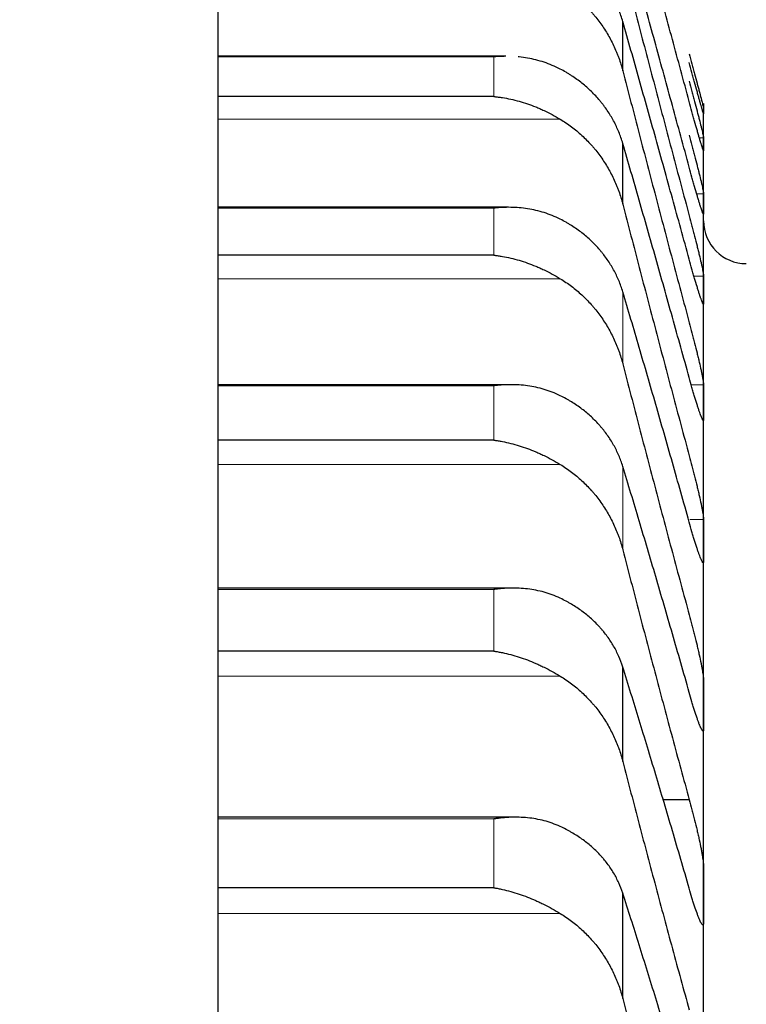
# Model space of a CAD drawing. Header units: inches. Extents: x 0 to 20790, y -12 to 14700.
# Tile 170 of 256: x 6334 to 6361, y 10881 to 10918. Entities that reach past the tile are written whole.
import ezdxf

# ---------------------------------------------------------------- set-up
doc = ezdxf.new("R2010")
doc.units = ezdxf.units.IN
doc.layers.add('1', color=7, linetype='Continuous', true_color=0xffffff)
doc.layers.add('254', color=7, linetype='Continuous', true_color=0xffffff)
doc.styles.add('latin_extended', font='simplex.shx')
doc.dimstyles.get("Standard").update_dxf_attribs({"dimtxt": 0.18, "dimasz": 0.18, "dimexe": 0.18, "dimexo": 0.0625, "dimgap": 0.09, "dimtad": 0, "dimtih": 1, "dimtoh": 1, "dimdec": 4, "dimzin": 0, "dimdsep": 46, "dimtxsty": 'Standard', "dimcen": 0.09, "dimadec": 0, "dimazin": 0, "dimtfac": 1, "dimtdec": 4, "dimtofl": 0, "dimtmove": 0, "dimatfit": 3, "dimfxl": 1, "dimtolj": 1, "dimtzin": 0, "dimarcsym": 0})

# ---------------------------------------------------------------- blocks, each defined once
blk = doc.blocks.new('_U4')
at = {"layer": '254', "color": 3, "linetype": 'Continuous', "lineweight": 13, "transparency": 16777216}
for p, q in [((7390.634, 11881.882), (7390.634, 8755.942)), ((703.134, 10033.942), (703.134, 8755.942)), ((825.634, 8790.942), (7268.134, 8790.942))]:
    blk.add_line(p, q, dxfattribs=at)
at = {"layer": '254', "color": 3, "transparency": 16777216}
for points in [[(825.634, 8811.358), (825.634, 8770.525), (703.134, 8790.942)], [(7268.134, 8770.525), (7268.134, 8811.358), (7390.634, 8790.942)]]:
    blk.add_solid(points, dxfattribs=at)
at = {"layer": 'Defpoints', "color": 0, "transparency": 16777216}
for p in [(7390.634, 11916.882), (703.134, 10068.942), (7390.634, 8790.942)]:
    blk.add_point(p, dxfattribs=at)
at = {"layer": '254', "color": 2, "lineweight": 13, "transparency": 16777216, "insert": (3831.051, 8974.692), "char_height": 122.5, "attachment_point": 1, "style": 'latin_extended'}
blk.add_mtext('\\A1;6687', dxfattribs=at)

msp = doc.modelspace()

# ---------------------------------------------------------------- linework, layer by layer
at = {"layer": '1', "color": 2, "linetype": 'Continuous', "lineweight": 25}
for p, q in [((6340.949, 10866.938), (6340.949, 10967.128)), ((6356.108, 10916.165), (6356.108, 10918.012)), ((6351.723, 10916.709), (6340.949, 10916.709)), ((6351.278, 10915.202), (6340.949, 10915.202)), ((6359.134, 10914.942), (6359.134, 10914.662)), ((6359.134, 10913.419), (6359.134, 10914.662)), ((6356.108, 10911.17), (6356.108, 10913.446)), ((6359.134, 10911.185), (6359.134, 10913.419)), ((6351.811, 10911.052), (6340.949, 10911.052)), ((6359.134, 10907.961), (6359.134, 10911.185)), ((6351.278, 10909.258), (6340.949, 10909.258)), ((6359.134, 10903.755), (6359.134, 10907.961)), ((6351.9, 10904.408), (6340.949, 10904.408)), ((6359.134, 10898.572), (6359.134, 10903.755)), ((6351.278, 10902.329), (6340.949, 10902.329)), ((6359.134, 10892.421), (6359.134, 10898.572)), ((6351.988, 10896.788), (6340.949, 10896.788)), ((6351.278, 10894.426), (6340.949, 10894.426)), ((6356.108, 10890.293), (6356.108, 10893.831)), ((6359.134, 10885.311), (6359.134, 10892.421)), ((6358.596, 10888.858), (6357.6, 10888.858)), ((6352.077, 10888.204), (6340.949, 10888.204)), ((6351.278, 10885.56), (6340.949, 10885.56)), ((6356.108, 10881.408), (6356.108, 10885.356)), ((6359.134, 10877.254), (6359.134, 10885.311))]:
    msp.add_line(p, q, dxfattribs=at)
at = {"layer": '1', "color": 110, "linetype": 'Continuous', "lineweight": 13}
for p, q in [((6351.278, 10916.688), (6340.949, 10916.688)), ((6351.278, 10915.202), (6351.278, 10916.688)), ((6353.765, 10914.353), (6340.949, 10914.353)), ((6359.131, 10913.66), (6358.974, 10913.66)), ((6359.131, 10911.562), (6358.875, 10911.562)), ((6351.278, 10911.022), (6340.949, 10911.022)), ((6351.278, 10909.258), (6351.278, 10911.022)), ((6359.131, 10908.475), (6358.774, 10908.475)), ((6353.765, 10908.379), (6340.949, 10908.379)), ((6356.108, 10905.186), (6356.108, 10907.887)), ((6359.131, 10907.448), (6359.109, 10907.448)), ((6351.278, 10904.368), (6340.949, 10904.368)), ((6351.278, 10902.329), (6351.278, 10904.368)), ((6359.131, 10904.404), (6358.671, 10904.404)), ((6359.131, 10903.106), (6359.104, 10903.106)), ((6353.765, 10901.42), (6340.949, 10901.42)), ((6356.108, 10898.224), (6356.108, 10901.345)), ((6359.131, 10899.356), (6358.62, 10899.356)), ((6359.131, 10897.788), (6359.087, 10897.788)), ((6351.278, 10896.735), (6340.949, 10896.735)), ((6351.278, 10894.426), (6351.278, 10896.735)), ((6353.765, 10893.489), (6340.949, 10893.489)), ((6351.278, 10888.138), (6340.949, 10888.138)), ((6351.278, 10885.56), (6351.278, 10888.138)), ((6353.765, 10884.598), (6340.949, 10884.598))]:
    msp.add_line(p, q, dxfattribs=at)
at = {"layer": '1', "color": 2, "linetype": 'Continuous', "lineweight": 25}
msp.add_arc((6360.734, 10910.542), 1.6, 180, 270, dxfattribs=at)
for points in [[(6358.596, 10915.016), (6358.385, 10915.796), (6357.965, 10917.346), (6357.341, 10919.642), (6356.721, 10921.909), (6356.312, 10923.4), (6356.108, 10924.141)], [(6358.596, 10912.558), (6358.385, 10913.332), (6357.965, 10914.87), (6357.341, 10917.142), (6356.721, 10919.38), (6356.312, 10920.85), (6356.108, 10921.579)], [(6356.108, 10920.164), (6356.312, 10919.38), (6356.721, 10917.812), (6357.341, 10915.456), (6357.965, 10913.097), (6358.385, 10911.522), (6358.596, 10910.734)], [(6358.596, 10909.109), (6358.385, 10909.876), (6357.965, 10911.399), (6357.341, 10913.644), (6356.721, 10915.85), (6356.312, 10917.296), (6356.108, 10918.012)], [(6356.108, 10916.165), (6356.312, 10915.378), (6356.721, 10913.803), (6357.341, 10911.443), (6357.965, 10909.085), (6358.385, 10907.514), (6358.596, 10906.729)], [(6359.131, 10914.765), (6359.133, 10914.731), (6359.134, 10914.696), (6359.134, 10914.662)], [(6359.134, 10914.662), (6359.134, 10914.627), (6359.133, 10914.593), (6359.131, 10914.559)], [(6359.131, 10913.66), (6359.133, 10913.58), (6359.134, 10913.499), (6359.134, 10913.419)], [(6358.596, 10904.674), (6358.385, 10905.434), (6357.965, 10906.939), (6357.341, 10909.153), (6356.721, 10911.324), (6356.312, 10912.743), (6356.108, 10913.446)], [(6359.134, 10913.419), (6359.134, 10913.339), (6359.133, 10913.259), (6359.131, 10913.179)], [(6359.131, 10911.562), (6359.133, 10911.436), (6359.134, 10911.31), (6359.134, 10911.185)], [(6356.108, 10911.17), (6356.312, 10910.38), (6356.721, 10908.802), (6357.341, 10906.442), (6357.965, 10904.088), (6358.385, 10902.524), (6358.596, 10901.742)], [(6359.134, 10911.185), (6359.134, 10911.059), (6359.133, 10910.933), (6359.131, 10910.807)], [(6359.131, 10908.475), (6359.133, 10908.304), (6359.134, 10908.133), (6359.134, 10907.961)], [(6358.596, 10899.262), (6358.385, 10900.012), (6357.965, 10901.497), (6357.341, 10903.677), (6356.721, 10905.81), (6356.312, 10907.2), (6356.108, 10907.887)], [(6359.134, 10907.961), (6359.134, 10907.79), (6359.133, 10907.619), (6359.131, 10907.448)], [(6356.108, 10905.186), (6356.312, 10904.395), (6356.721, 10902.816), (6357.341, 10900.46), (6357.965, 10898.114), (6358.385, 10896.558), (6358.596, 10895.782)], [(6359.131, 10904.404), (6359.133, 10904.188), (6359.134, 10903.971), (6359.134, 10903.755)], [(6359.134, 10903.755), (6359.134, 10903.538), (6359.133, 10903.322), (6359.131, 10903.106)], [(6358.596, 10892.88), (6358.385, 10893.62), (6357.965, 10895.083), (6357.341, 10897.225), (6356.721, 10899.315), (6356.312, 10900.674), (6356.108, 10901.345)], [(6359.131, 10899.356), (6359.133, 10899.094), (6359.134, 10898.833), (6359.134, 10898.572)], [(6359.134, 10898.572), (6359.134, 10898.311), (6359.133, 10898.049), (6359.131, 10897.788)], [(6356.108, 10898.224), (6356.312, 10897.432), (6356.721, 10895.856), (6357.341, 10893.506), (6357.965, 10891.173), (6358.385, 10889.628), (6358.596, 10888.858)], [(6358.596, 10885.54), (6358.385, 10886.268), (6357.965, 10887.706), (6357.341, 10889.806), (6356.721, 10891.851), (6356.312, 10893.177), (6356.108, 10893.831)], [(6359.131, 10893.338), (6359.133, 10893.032), (6359.134, 10892.726), (6359.134, 10892.421)], [(6359.134, 10892.421), (6359.134, 10892.115), (6359.133, 10891.809), (6359.131, 10891.503)], [(6356.108, 10890.293), (6356.312, 10889.503), (6356.721, 10887.931), (6357.341, 10885.592), (6357.965, 10883.275), (6358.385, 10881.744), (6358.596, 10880.982)], [(6359.131, 10886.36), (6359.133, 10886.01), (6359.134, 10885.661), (6359.134, 10885.311)], [(6358.596, 10877.251), (6358.385, 10877.967), (6357.965, 10879.378), (6357.341, 10881.434), (6356.721, 10883.43), (6356.312, 10884.72), (6356.108, 10885.356)], [(6359.134, 10885.311), (6359.134, 10884.961), (6359.133, 10884.612), (6359.131, 10884.262)], [(6356.108, 10881.408), (6356.312, 10880.621), (6356.721, 10879.055), (6357.341, 10876.731), (6357.965, 10874.433), (6358.385, 10872.918), (6358.596, 10872.165)]]:
    msp.add_open_spline(points, degree=3, dxfattribs=at)
for points, knots in [([(6356.108, 10918.012), (6356.065, 10918.162), (6356.015, 10918.308), (6355.9, 10918.594), (6355.771, 10918.873), (6355.614, 10919.14), (6355.484, 10919.335), (6355.439, 10919.4), (6355.369, 10919.495), (6355.345, 10919.526), (6355.297, 10919.588), (6355.272, 10919.619), (6355.147, 10919.771), (6354.936, 10920.004), (6354.701, 10920.217), (6354.454, 10920.419), (6354.324, 10920.514), (6354.154, 10920.627), (6354.12, 10920.65), (6354.051, 10920.693), (6353.946, 10920.758), (6353.838, 10920.818), (6353.765, 10920.857)], [0, 0, 0, 0, 0.125, 0.125, 0.25, 0.375, 0.375, 0.4375, 0.4375, 0.46875, 0.46875, 0.5, 0.5, 0.625, 0.75, 0.75, 0.875, 0.875, 0.90625, 0.90625, 0.9375, 1, 1, 1, 1]), ([(6353.765, 10919.334), (6353.911, 10919.246), (6354.051, 10919.152), (6354.32, 10918.951), (6354.578, 10918.737), (6354.814, 10918.499), (6354.955, 10918.342), (6354.982, 10918.31), (6355.037, 10918.246), (6355.065, 10918.213), (6355.145, 10918.115), (6355.196, 10918.048), (6355.346, 10917.844), (6355.439, 10917.705), (6355.61, 10917.417), (6355.689, 10917.27), (6355.797, 10917.042), (6355.832, 10916.965), (6355.881, 10916.849), (6355.897, 10916.809), (6355.927, 10916.731), (6355.942, 10916.691), (6356.015, 10916.492), (6356.065, 10916.33), (6356.108, 10916.165)], [0, 0, 0, 0, 0.125, 0.125, 0.25, 0.375, 0.375, 0.40625, 0.40625, 0.4375, 0.4375, 0.5, 0.5, 0.625, 0.625, 0.75, 0.75, 0.8125, 0.8125, 0.84375, 0.84375, 0.875, 0.875, 1, 1, 1, 1]), ([(6351.723, 10916.709), (6351.681, 10916.709), (6351.638, 10916.708), (6351.543, 10916.706), (6351.463, 10916.702), (6351.371, 10916.696), (6351.324, 10916.692), (6351.304, 10916.691), (6351.291, 10916.69), (6351.285, 10916.689), (6351.278, 10916.688)], [0, 0, 0, 0, 0.287876, 0.287876, 0.643938, 0.821969, 0.910985, 0.955492, 0.955492, 1, 1, 1, 1]), ([(6353.765, 10916.23), (6353.666, 10916.282), (6353.566, 10916.329), (6353.364, 10916.413), (6353.263, 10916.451), (6353.059, 10916.519), (6352.957, 10916.548), (6352.75, 10916.6), (6352.646, 10916.622), (6352.436, 10916.659), (6352.331, 10916.673), (6352.215, 10916.685), (6352.205, 10916.686), (6352.194, 10916.687)], [0, 0, 0, 0, 0.195978, 0.195978, 0.391955, 0.391955, 0.587933, 0.587933, 0.78391, 0.78391, 0.979888, 0.979888, 1, 1, 1, 1]), ([(6358.596, 10916.807), (6358.631, 10916.678), (6358.665, 10916.55), (6358.715, 10916.362), (6358.732, 10916.3), (6358.757, 10916.207), (6358.765, 10916.176), (6358.781, 10916.114), (6358.789, 10916.084), (6358.829, 10915.933), (6358.86, 10915.818), (6358.903, 10915.654), (6358.917, 10915.601), (6358.938, 10915.523), (6358.944, 10915.498), (6358.957, 10915.448), (6358.964, 10915.423), (6358.995, 10915.305), (6359.017, 10915.219), (6359.042, 10915.123), (6359.047, 10915.105), (6359.056, 10915.069), (6359.061, 10915.051), (6359.074, 10915.002), (6359.081, 10914.971), (6359.102, 10914.89), (6359.113, 10914.847), (6359.122, 10914.809), (6359.123, 10914.802), (6359.126, 10914.79), (6359.127, 10914.785), (6359.13, 10914.772), (6359.131, 10914.767), (6359.131, 10914.765)], [0, 0, 0, 0, 0.125, 0.125, 0.1875, 0.1875, 0.21875, 0.21875, 0.25, 0.25, 0.375, 0.375, 0.4375, 0.4375, 0.46875, 0.46875, 0.5, 0.5, 0.625, 0.625, 0.65625, 0.65625, 0.6875, 0.6875, 0.75, 0.75, 0.875, 0.875, 0.90625, 0.90625, 0.9375, 0.9375, 1, 1, 1, 1]), ([(6356.108, 10913.446), (6356.065, 10913.592), (6356.015, 10913.736), (6355.9, 10914.016), (6355.771, 10914.29), (6355.614, 10914.551), (6355.484, 10914.742), (6355.439, 10914.805), (6355.369, 10914.898), (6355.345, 10914.929), (6355.297, 10914.989), (6355.272, 10915.02), (6355.147, 10915.168), (6354.936, 10915.396), (6354.701, 10915.604), (6354.454, 10915.801), (6354.324, 10915.895), (6354.154, 10916.005), (6354.12, 10916.027), (6354.051, 10916.07), (6353.946, 10916.133), (6353.838, 10916.192), (6353.765, 10916.23)], [0, 0, 0, 0, 0.125, 0.125, 0.25, 0.375, 0.375, 0.4375, 0.4375, 0.46875, 0.46875, 0.5, 0.5, 0.625, 0.75, 0.75, 0.875, 0.875, 0.90625, 0.90625, 0.9375, 1, 1, 1, 1]), ([(6359.131, 10914.559), (6359.131, 10914.557), (6359.129, 10914.559), (6359.121, 10914.583), (6359.112, 10914.611), (6359.104, 10914.638), (6359.101, 10914.647), (6359.095, 10914.668), (6359.092, 10914.679), (6359.075, 10914.738), (6359.058, 10914.797), (6359.033, 10914.884), (6359.028, 10914.902), (6359.02, 10914.931), (6359.017, 10914.94), (6359.012, 10914.96), (6358.998, 10915.01), (6358.971, 10915.105), (6358.945, 10915.198), (6358.918, 10915.296), (6358.904, 10915.347), (6358.86, 10915.507), (6358.829, 10915.618), (6358.782, 10915.793), (6358.766, 10915.853), (6358.741, 10915.944), (6358.733, 10915.975), (6358.716, 10916.037), (6358.707, 10916.068), (6358.665, 10916.224), (6358.631, 10916.351), (6358.596, 10916.48)], [0, 0, 0, 0, 0.0625, 0.125, 0.1875, 0.1875, 0.21875, 0.21875, 0.25, 0.25, 0.375, 0.375, 0.40625, 0.40625, 0.421875, 0.421875, 0.4375, 0.5, 0.5625, 0.5625, 0.625, 0.625, 0.75, 0.75, 0.8125, 0.8125, 0.84375, 0.84375, 0.875, 0.875, 1, 1, 1, 1]), ([(6358.596, 10915.777), (6358.631, 10915.649), (6358.665, 10915.521), (6358.715, 10915.331), (6358.732, 10915.268), (6358.757, 10915.175), (6358.765, 10915.143), (6358.781, 10915.081), (6358.789, 10915.05), (6358.829, 10914.897), (6358.86, 10914.78), (6358.903, 10914.612), (6358.917, 10914.558), (6358.938, 10914.478), (6358.944, 10914.451), (6358.957, 10914.4), (6358.964, 10914.375), (6358.995, 10914.251), (6359.017, 10914.162), (6359.042, 10914.061), (6359.047, 10914.041), (6359.056, 10914.003), (6359.061, 10913.985), (6359.074, 10913.932), (6359.081, 10913.899), (6359.102, 10913.81), (6359.113, 10913.763), (6359.122, 10913.718), (6359.123, 10913.71), (6359.126, 10913.696), (6359.127, 10913.689), (6359.13, 10913.672), (6359.131, 10913.664), (6359.131, 10913.66)], [0, 0, 0, 0, 0.125, 0.125, 0.1875, 0.1875, 0.21875, 0.21875, 0.25, 0.25, 0.375, 0.375, 0.4375, 0.4375, 0.46875, 0.46875, 0.5, 0.5, 0.625, 0.625, 0.65625, 0.65625, 0.6875, 0.6875, 0.75, 0.75, 0.875, 0.875, 0.90625, 0.90625, 0.9375, 0.9375, 1, 1, 1, 1]), ([(6351.278, 10915.202), (6351.281, 10915.202), (6351.285, 10915.202), (6351.291, 10915.201), (6351.294, 10915.201), (6351.304, 10915.2), (6351.324, 10915.198), (6351.371, 10915.193), (6351.463, 10915.182), (6351.543, 10915.17), (6351.701, 10915.146), (6351.806, 10915.126), (6352.119, 10915.057), (6352.327, 10914.999), (6352.638, 10914.894), (6352.742, 10914.855), (6352.897, 10914.793), (6352.949, 10914.771), (6353.053, 10914.726), (6353.105, 10914.703), (6353.26, 10914.63), (6353.362, 10914.579), (6353.565, 10914.47), (6353.666, 10914.413), (6353.765, 10914.353)], [0, 0, 0, 0, 0.003906, 0.003906, 0.007812, 0.007812, 0.015625, 0.03125, 0.0625, 0.125, 0.125, 0.25, 0.25, 0.5, 0.5, 0.625, 0.625, 0.6875, 0.6875, 0.75, 0.75, 0.875, 0.875, 1, 1, 1, 1]), ([(6359.131, 10913.179), (6359.131, 10913.174), (6359.129, 10913.171), (6359.121, 10913.187), (6359.112, 10913.21), (6359.104, 10913.233), (6359.101, 10913.241), (6359.095, 10913.259), (6359.092, 10913.269), (6359.075, 10913.322), (6359.058, 10913.376), (6359.033, 10913.458), (6359.028, 10913.475), (6359.02, 10913.501), (6359.017, 10913.511), (6359.012, 10913.529), (6358.998, 10913.576), (6358.971, 10913.667), (6358.945, 10913.757), (6358.918, 10913.851), (6358.904, 10913.9), (6358.86, 10914.055), (6358.829, 10914.164), (6358.782, 10914.336), (6358.766, 10914.394), (6358.741, 10914.484), (6358.733, 10914.515), (6358.716, 10914.576), (6358.707, 10914.607), (6358.665, 10914.762), (6358.631, 10914.888), (6358.596, 10915.016)], [0, 0, 0, 0, 0.0625, 0.125, 0.1875, 0.1875, 0.21875, 0.21875, 0.25, 0.25, 0.375, 0.375, 0.40625, 0.40625, 0.421875, 0.421875, 0.4375, 0.5, 0.5625, 0.5625, 0.625, 0.625, 0.75, 0.75, 0.8125, 0.8125, 0.84375, 0.84375, 0.875, 0.875, 1, 1, 1, 1]), ([(6353.765, 10914.353), (6353.911, 10914.265), (6354.051, 10914.17), (6354.32, 10913.968), (6354.578, 10913.753), (6354.814, 10913.513), (6354.955, 10913.356), (6354.982, 10913.324), (6355.037, 10913.259), (6355.065, 10913.226), (6355.145, 10913.127), (6355.196, 10913.06), (6355.346, 10912.856), (6355.439, 10912.715), (6355.61, 10912.427), (6355.689, 10912.278), (6355.797, 10912.05), (6355.832, 10911.973), (6355.881, 10911.856), (6355.897, 10911.816), (6355.927, 10911.737), (6355.942, 10911.697), (6356.015, 10911.497), (6356.065, 10911.335), (6356.108, 10911.17)], [0, 0, 0, 0, 0.125, 0.125, 0.25, 0.375, 0.375, 0.40625, 0.40625, 0.4375, 0.4375, 0.5, 0.5, 0.625, 0.625, 0.75, 0.75, 0.8125, 0.8125, 0.84375, 0.84375, 0.875, 0.875, 1, 1, 1, 1]), ([(6358.596, 10913.752), (6358.631, 10913.624), (6358.665, 10913.496), (6358.715, 10913.306), (6358.732, 10913.242), (6358.757, 10913.148), (6358.765, 10913.116), (6358.781, 10913.053), (6358.789, 10913.022), (6358.829, 10912.867), (6358.86, 10912.748), (6358.903, 10912.577), (6358.917, 10912.521), (6358.938, 10912.438), (6358.944, 10912.411), (6358.957, 10912.358), (6358.964, 10912.332), (6358.995, 10912.205), (6359.017, 10912.112), (6359.042, 10912.006), (6359.047, 10911.985), (6359.056, 10911.945), (6359.061, 10911.925), (6359.074, 10911.869), (6359.081, 10911.834), (6359.102, 10911.738), (6359.113, 10911.686), (6359.122, 10911.635), (6359.123, 10911.626), (6359.126, 10911.609), (6359.127, 10911.601), (6359.13, 10911.58), (6359.131, 10911.569), (6359.131, 10911.562)], [0, 0, 0, 0, 0.125, 0.125, 0.1875, 0.1875, 0.21875, 0.21875, 0.25, 0.25, 0.375, 0.375, 0.4375, 0.4375, 0.46875, 0.46875, 0.5, 0.5, 0.625, 0.625, 0.65625, 0.65625, 0.6875, 0.6875, 0.75, 0.75, 0.875, 0.875, 0.90625, 0.90625, 0.9375, 0.9375, 1, 1, 1, 1]), ([(6359.131, 10910.807), (6359.131, 10910.8), (6359.129, 10910.792), (6359.121, 10910.799), (6359.112, 10910.818), (6359.104, 10910.836), (6359.101, 10910.843), (6359.095, 10910.859), (6359.092, 10910.867), (6359.075, 10910.914), (6359.058, 10910.963), (6359.033, 10911.039), (6359.028, 10911.055), (6359.02, 10911.08), (6359.017, 10911.089), (6359.012, 10911.106), (6358.998, 10911.15), (6358.971, 10911.237), (6358.945, 10911.323), (6358.918, 10911.413), (6358.904, 10911.461), (6358.86, 10911.611), (6358.829, 10911.717), (6358.782, 10911.885), (6358.766, 10911.942), (6358.741, 10912.031), (6358.733, 10912.061), (6358.716, 10912.121), (6358.707, 10912.152), (6358.665, 10912.305), (6358.631, 10912.43), (6358.596, 10912.558)], [0, 0, 0, 0, 0.0625, 0.125, 0.1875, 0.1875, 0.21875, 0.21875, 0.25, 0.25, 0.375, 0.375, 0.40625, 0.40625, 0.421875, 0.421875, 0.4375, 0.5, 0.5625, 0.5625, 0.625, 0.625, 0.75, 0.75, 0.8125, 0.8125, 0.84375, 0.84375, 0.875, 0.875, 1, 1, 1, 1]), ([(6353.765, 10910.606), (6353.666, 10910.657), (6353.566, 10910.702), (6353.364, 10910.784), (6353.263, 10910.82), (6353.059, 10910.884), (6352.957, 10910.912), (6352.75, 10910.96), (6352.646, 10910.98), (6352.436, 10911.013), (6352.331, 10911.026), (6352.121, 10911.044), (6352.016, 10911.049), (6351.806, 10911.053), (6351.701, 10911.051), (6351.543, 10911.044), (6351.463, 10911.039), (6351.371, 10911.031), (6351.324, 10911.027), (6351.304, 10911.025), (6351.291, 10911.023), (6351.285, 10911.023), (6351.278, 10911.022)], [0, 0, 0, 0, 0.125, 0.125, 0.25, 0.25, 0.375, 0.375, 0.5, 0.5, 0.625, 0.625, 0.75, 0.75, 0.875, 0.875, 0.9375, 0.96875, 0.984375, 0.992188, 0.992188, 1, 1, 1, 1]), ([(6356.108, 10907.887), (6356.065, 10908.03), (6356.015, 10908.171), (6355.9, 10908.445), (6355.771, 10908.712), (6355.614, 10908.968), (6355.484, 10909.154), (6355.439, 10909.216), (6355.369, 10909.307), (6355.345, 10909.337), (6355.297, 10909.396), (6355.272, 10909.425), (6355.147, 10909.571), (6354.936, 10909.793), (6354.701, 10909.996), (6354.454, 10910.188), (6354.324, 10910.28), (6354.154, 10910.387), (6354.12, 10910.409), (6354.051, 10910.45), (6353.946, 10910.512), (6353.838, 10910.569), (6353.765, 10910.606)], [0, 0, 0, 0, 0.125, 0.125, 0.25, 0.375, 0.375, 0.4375, 0.4375, 0.46875, 0.46875, 0.5, 0.5, 0.625, 0.75, 0.75, 0.875, 0.875, 0.90625, 0.90625, 0.9375, 1, 1, 1, 1]), ([(6358.596, 10910.734), (6358.631, 10910.607), (6358.665, 10910.479), (6358.715, 10910.288), (6358.732, 10910.225), (6358.757, 10910.129), (6358.765, 10910.098), (6358.781, 10910.034), (6358.789, 10910.003), (6358.829, 10909.846), (6358.86, 10909.725), (6358.903, 10909.55), (6358.917, 10909.493), (6358.938, 10909.409), (6358.944, 10909.381), (6358.957, 10909.326), (6358.964, 10909.3), (6358.995, 10909.168), (6359.017, 10909.071), (6359.042, 10908.961), (6359.047, 10908.939), (6359.056, 10908.897), (6359.061, 10908.876), (6359.074, 10908.816), (6359.081, 10908.779), (6359.102, 10908.677), (6359.113, 10908.62), (6359.122, 10908.563), (6359.123, 10908.552), (6359.126, 10908.532), (6359.127, 10908.523), (6359.13, 10908.498), (6359.131, 10908.485), (6359.131, 10908.475)], [0, 0, 0, 0, 0.125, 0.125, 0.1875, 0.1875, 0.21875, 0.21875, 0.25, 0.25, 0.375, 0.375, 0.4375, 0.4375, 0.46875, 0.46875, 0.5, 0.5, 0.625, 0.625, 0.65625, 0.65625, 0.6875, 0.6875, 0.75, 0.75, 0.875, 0.875, 0.90625, 0.90625, 0.9375, 0.9375, 1, 1, 1, 1]), ([(6351.278, 10909.258), (6351.281, 10909.258), (6351.285, 10909.258), (6351.291, 10909.257), (6351.294, 10909.257), (6351.304, 10909.255), (6351.324, 10909.253), (6351.371, 10909.247), (6351.463, 10909.235), (6351.543, 10909.222), (6351.701, 10909.195), (6351.806, 10909.173), (6352.119, 10909.1), (6352.327, 10909.039), (6352.638, 10908.929), (6352.742, 10908.889), (6352.897, 10908.825), (6352.949, 10908.803), (6353.053, 10908.756), (6353.105, 10908.732), (6353.26, 10908.659), (6353.362, 10908.607), (6353.565, 10908.497), (6353.666, 10908.439), (6353.765, 10908.379)], [0, 0, 0, 0, 0.003906, 0.003906, 0.007812, 0.007812, 0.015625, 0.03125, 0.0625, 0.125, 0.125, 0.25, 0.25, 0.5, 0.5, 0.625, 0.625, 0.6875, 0.6875, 0.75, 0.75, 0.875, 0.875, 1, 1, 1, 1]), ([(6359.131, 10907.448), (6359.131, 10907.438), (6359.129, 10907.424), (6359.121, 10907.424), (6359.112, 10907.437), (6359.104, 10907.452), (6359.101, 10907.457), (6359.095, 10907.47), (6359.092, 10907.478), (6359.075, 10907.518), (6359.058, 10907.562), (6359.033, 10907.632), (6359.028, 10907.647), (6359.02, 10907.67), (6359.017, 10907.678), (6359.012, 10907.695), (6358.998, 10907.736), (6358.971, 10907.818), (6358.945, 10907.9), (6358.918, 10907.986), (6358.904, 10908.032), (6358.86, 10908.177), (6358.829, 10908.28), (6358.782, 10908.444), (6358.766, 10908.501), (6358.741, 10908.588), (6358.733, 10908.617), (6358.716, 10908.677), (6358.707, 10908.706), (6358.665, 10908.857), (6358.631, 10908.981), (6358.596, 10909.109)], [0, 0, 0, 0, 0.0625, 0.125, 0.1875, 0.1875, 0.21875, 0.21875, 0.25, 0.25, 0.375, 0.375, 0.40625, 0.40625, 0.421875, 0.421875, 0.4375, 0.5, 0.5625, 0.5625, 0.625, 0.625, 0.75, 0.75, 0.8125, 0.8125, 0.84375, 0.84375, 0.875, 0.875, 1, 1, 1, 1]), ([(6353.765, 10908.379), (6353.911, 10908.29), (6354.051, 10908.195), (6354.32, 10907.992), (6354.578, 10907.776), (6354.814, 10907.535), (6354.955, 10907.377), (6354.982, 10907.345), (6355.037, 10907.28), (6355.065, 10907.248), (6355.145, 10907.148), (6355.196, 10907.081), (6355.346, 10906.876), (6355.439, 10906.735), (6355.61, 10906.446), (6355.689, 10906.297), (6355.797, 10906.068), (6355.832, 10905.991), (6355.881, 10905.873), (6355.897, 10905.834), (6355.927, 10905.755), (6355.942, 10905.715), (6356.015, 10905.514), (6356.065, 10905.351), (6356.108, 10905.186)], [0, 0, 0, 0, 0.125, 0.125, 0.25, 0.375, 0.375, 0.40625, 0.40625, 0.4375, 0.4375, 0.5, 0.5, 0.625, 0.625, 0.75, 0.75, 0.8125, 0.8125, 0.84375, 0.84375, 0.875, 0.875, 1, 1, 1, 1]), ([(6358.596, 10906.729), (6358.631, 10906.602), (6358.665, 10906.475), (6358.715, 10906.284), (6358.732, 10906.22), (6358.757, 10906.124), (6358.765, 10906.092), (6358.781, 10906.028), (6358.789, 10905.996), (6358.829, 10905.838), (6358.86, 10905.716), (6358.903, 10905.538), (6358.917, 10905.479), (6358.938, 10905.393), (6358.944, 10905.365), (6358.957, 10905.309), (6358.964, 10905.281), (6358.995, 10905.146), (6359.017, 10905.046), (6359.042, 10904.931), (6359.047, 10904.908), (6359.056, 10904.864), (6359.061, 10904.842), (6359.074, 10904.779), (6359.081, 10904.74), (6359.102, 10904.631), (6359.113, 10904.569), (6359.122, 10904.506), (6359.123, 10904.494), (6359.126, 10904.472), (6359.127, 10904.461), (6359.13, 10904.433), (6359.131, 10904.417), (6359.131, 10904.404)], [0, 0, 0, 0, 0.125, 0.125, 0.1875, 0.1875, 0.21875, 0.21875, 0.25, 0.25, 0.375, 0.375, 0.4375, 0.4375, 0.46875, 0.46875, 0.5, 0.5, 0.625, 0.625, 0.65625, 0.65625, 0.6875, 0.6875, 0.75, 0.75, 0.875, 0.875, 0.90625, 0.90625, 0.9375, 0.9375, 1, 1, 1, 1]), ([(6353.765, 10903.995), (6353.666, 10904.044), (6353.566, 10904.088), (6353.364, 10904.167), (6353.263, 10904.201), (6353.059, 10904.262), (6352.957, 10904.288), (6352.75, 10904.332), (6352.646, 10904.351), (6352.436, 10904.38), (6352.331, 10904.39), (6352.121, 10904.404), (6352.016, 10904.408), (6351.806, 10904.408), (6351.701, 10904.404), (6351.543, 10904.394), (6351.463, 10904.388), (6351.371, 10904.378), (6351.324, 10904.373), (6351.304, 10904.371), (6351.291, 10904.369), (6351.285, 10904.368), (6351.278, 10904.368)], [0, 0, 0, 0, 0.125, 0.125, 0.25, 0.25, 0.375, 0.375, 0.5, 0.5, 0.625, 0.625, 0.75, 0.75, 0.875, 0.875, 0.9375, 0.96875, 0.984375, 0.992188, 0.992188, 1, 1, 1, 1]), ([(6359.131, 10903.106), (6359.131, 10903.093), (6359.129, 10903.074), (6359.121, 10903.066), (6359.112, 10903.074), (6359.104, 10903.085), (6359.101, 10903.089), (6359.095, 10903.099), (6359.092, 10903.105), (6359.075, 10903.139), (6359.058, 10903.178), (6359.033, 10903.243), (6359.028, 10903.256), (6359.02, 10903.278), (6359.017, 10903.285), (6359.012, 10903.3), (6358.998, 10903.339), (6358.971, 10903.415), (6358.945, 10903.493), (6358.918, 10903.576), (6358.904, 10903.62), (6358.86, 10903.76), (6358.829, 10903.86), (6358.782, 10904.02), (6358.766, 10904.075), (6358.741, 10904.16), (6358.733, 10904.189), (6358.716, 10904.247), (6358.707, 10904.277), (6358.665, 10904.425), (6358.631, 10904.548), (6358.596, 10904.674)], [0, 0, 0, 0, 0.0625, 0.125, 0.1875, 0.1875, 0.21875, 0.21875, 0.25, 0.25, 0.375, 0.375, 0.40625, 0.40625, 0.421875, 0.421875, 0.4375, 0.5, 0.5625, 0.5625, 0.625, 0.625, 0.75, 0.75, 0.8125, 0.8125, 0.84375, 0.84375, 0.875, 0.875, 1, 1, 1, 1]), ([(6356.108, 10901.345), (6356.065, 10901.485), (6356.015, 10901.622), (6355.9, 10901.89), (6355.771, 10902.151), (6355.614, 10902.399), (6355.484, 10902.581), (6355.439, 10902.641), (6355.369, 10902.73), (6355.345, 10902.759), (6355.297, 10902.817), (6355.272, 10902.846), (6355.147, 10902.987), (6354.936, 10903.204), (6354.701, 10903.401), (6354.454, 10903.589), (6354.324, 10903.678), (6354.154, 10903.782), (6354.12, 10903.803), (6354.051, 10903.843), (6353.946, 10903.903), (6353.838, 10903.959), (6353.765, 10903.995)], [0, 0, 0, 0, 0.125, 0.125, 0.25, 0.375, 0.375, 0.4375, 0.4375, 0.46875, 0.46875, 0.5, 0.5, 0.625, 0.75, 0.75, 0.875, 0.875, 0.90625, 0.90625, 0.9375, 1, 1, 1, 1]), ([(6351.278, 10902.329), (6351.281, 10902.329), (6351.285, 10902.328), (6351.291, 10902.327), (6351.294, 10902.327), (6351.304, 10902.326), (6351.324, 10902.323), (6351.371, 10902.316), (6351.463, 10902.302), (6351.543, 10902.288), (6351.701, 10902.258), (6351.806, 10902.235), (6352.119, 10902.157), (6352.327, 10902.093), (6352.638, 10901.979), (6352.742, 10901.938), (6352.897, 10901.872), (6352.949, 10901.849), (6353.053, 10901.802), (6353.105, 10901.778), (6353.26, 10901.703), (6353.362, 10901.65), (6353.565, 10901.539), (6353.666, 10901.481), (6353.765, 10901.42)], [0, 0, 0, 0, 0.003906, 0.003906, 0.007812, 0.007812, 0.015625, 0.03125, 0.0625, 0.125, 0.125, 0.25, 0.25, 0.5, 0.5, 0.625, 0.625, 0.6875, 0.6875, 0.75, 0.75, 0.875, 0.875, 1, 1, 1, 1]), ([(6353.765, 10901.42), (6353.911, 10901.331), (6354.051, 10901.236), (6354.32, 10901.032), (6354.578, 10900.816), (6354.814, 10900.575), (6354.955, 10900.417), (6354.982, 10900.385), (6355.037, 10900.32), (6355.065, 10900.287), (6355.145, 10900.187), (6355.196, 10900.12), (6355.346, 10899.914), (6355.439, 10899.773), (6355.61, 10899.484), (6355.689, 10899.335), (6355.797, 10899.106), (6355.832, 10899.028), (6355.881, 10898.911), (6355.897, 10898.871), (6355.927, 10898.792), (6355.942, 10898.752), (6356.015, 10898.552), (6356.065, 10898.389), (6356.108, 10898.224)], [0, 0, 0, 0, 0.125, 0.125, 0.25, 0.375, 0.375, 0.40625, 0.40625, 0.4375, 0.4375, 0.5, 0.5, 0.625, 0.625, 0.75, 0.75, 0.8125, 0.8125, 0.84375, 0.84375, 0.875, 0.875, 1, 1, 1, 1]), ([(6358.596, 10901.742), (6358.631, 10901.616), (6358.665, 10901.49), (6358.715, 10901.299), (6358.732, 10901.235), (6358.757, 10901.139), (6358.765, 10901.106), (6358.781, 10901.042), (6358.789, 10901.01), (6358.829, 10900.851), (6358.86, 10900.727), (6358.903, 10900.546), (6358.917, 10900.487), (6358.938, 10900.399), (6358.944, 10900.37), (6358.957, 10900.312), (6358.964, 10900.284), (6358.995, 10900.146), (6359.017, 10900.042), (6359.042, 10899.922), (6359.047, 10899.899), (6359.056, 10899.852), (6359.061, 10899.83), (6359.074, 10899.764), (6359.081, 10899.723), (6359.102, 10899.607), (6359.113, 10899.541), (6359.122, 10899.471), (6359.123, 10899.458), (6359.126, 10899.433), (6359.127, 10899.422), (6359.13, 10899.389), (6359.131, 10899.371), (6359.131, 10899.356)], [0, 0, 0, 0, 0.125, 0.125, 0.1875, 0.1875, 0.21875, 0.21875, 0.25, 0.25, 0.375, 0.375, 0.4375, 0.4375, 0.46875, 0.46875, 0.5, 0.5, 0.625, 0.625, 0.65625, 0.65625, 0.6875, 0.6875, 0.75, 0.75, 0.875, 0.875, 0.90625, 0.90625, 0.9375, 0.9375, 1, 1, 1, 1]), ([(6359.131, 10897.788), (6359.131, 10897.773), (6359.129, 10897.749), (6359.121, 10897.733), (6359.112, 10897.735), (6359.104, 10897.742), (6359.101, 10897.745), (6359.095, 10897.753), (6359.092, 10897.758), (6359.075, 10897.785), (6359.058, 10897.819), (6359.033, 10897.877), (6359.028, 10897.89), (6359.02, 10897.909), (6359.017, 10897.916), (6359.012, 10897.93), (6358.998, 10897.966), (6358.971, 10898.037), (6358.945, 10898.111), (6358.918, 10898.19), (6358.904, 10898.232), (6358.86, 10898.366), (6358.829, 10898.463), (6358.782, 10898.618), (6358.766, 10898.672), (6358.741, 10898.755), (6358.733, 10898.784), (6358.716, 10898.841), (6358.707, 10898.87), (6358.665, 10899.016), (6358.631, 10899.137), (6358.596, 10899.262)], [0, 0, 0, 0, 0.0625, 0.125, 0.1875, 0.1875, 0.21875, 0.21875, 0.25, 0.25, 0.375, 0.375, 0.40625, 0.40625, 0.421875, 0.421875, 0.4375, 0.5, 0.5625, 0.5625, 0.625, 0.625, 0.75, 0.75, 0.8125, 0.8125, 0.84375, 0.84375, 0.875, 0.875, 1, 1, 1, 1]), ([(6353.765, 10896.407), (6353.666, 10896.455), (6353.566, 10896.497), (6353.364, 10896.572), (6353.263, 10896.605), (6353.059, 10896.662), (6352.957, 10896.686), (6352.75, 10896.727), (6352.646, 10896.743), (6352.436, 10896.768), (6352.331, 10896.777), (6352.121, 10896.787), (6352.016, 10896.789), (6351.806, 10896.785), (6351.701, 10896.78), (6351.543, 10896.767), (6351.463, 10896.759), (6351.371, 10896.748), (6351.324, 10896.742), (6351.304, 10896.739), (6351.291, 10896.737), (6351.285, 10896.736), (6351.278, 10896.735)], [0, 0, 0, 0, 0.125, 0.125, 0.25, 0.25, 0.375, 0.375, 0.5, 0.5, 0.625, 0.625, 0.75, 0.75, 0.875, 0.875, 0.9375, 0.96875, 0.984375, 0.992187, 0.992187, 1, 1, 1, 1]), ([(6356.108, 10893.831), (6356.065, 10893.967), (6356.015, 10894.1), (6355.9, 10894.361), (6355.771, 10894.615), (6355.614, 10894.857), (6355.484, 10895.034), (6355.439, 10895.092), (6355.369, 10895.178), (6355.345, 10895.207), (6355.297, 10895.263), (6355.272, 10895.291), (6355.147, 10895.428), (6354.936, 10895.639), (6354.701, 10895.83), (6354.454, 10896.013), (6354.324, 10896.099), (6354.154, 10896.2), (6354.12, 10896.22), (6354.051, 10896.26), (6353.946, 10896.318), (6353.838, 10896.372), (6353.765, 10896.407)], [0, 0, 0, 0, 0.125, 0.125, 0.25, 0.375, 0.375, 0.4375, 0.4375, 0.46875, 0.46875, 0.5, 0.5, 0.625, 0.75, 0.75, 0.875, 0.875, 0.90625, 0.90625, 0.9375, 1, 1, 1, 1]), ([(6358.596, 10895.782), (6358.631, 10895.657), (6358.665, 10895.531), (6358.715, 10895.341), (6358.732, 10895.277), (6358.757, 10895.181), (6358.765, 10895.148), (6358.781, 10895.084), (6358.789, 10895.052), (6358.829, 10894.892), (6358.86, 10894.767), (6358.903, 10894.583), (6358.917, 10894.523), (6358.938, 10894.433), (6358.944, 10894.403), (6358.957, 10894.345), (6358.964, 10894.316), (6358.995, 10894.174), (6359.017, 10894.068), (6359.042, 10893.943), (6359.047, 10893.919), (6359.056, 10893.871), (6359.061, 10893.847), (6359.074, 10893.779), (6359.081, 10893.735), (6359.102, 10893.613), (6359.113, 10893.543), (6359.122, 10893.467), (6359.123, 10893.453), (6359.126, 10893.426), (6359.127, 10893.413), (6359.13, 10893.377), (6359.131, 10893.356), (6359.131, 10893.338)], [0, 0, 0, 0, 0.125, 0.125, 0.1875, 0.1875, 0.21875, 0.21875, 0.25, 0.25, 0.375, 0.375, 0.4375, 0.4375, 0.46875, 0.46875, 0.5, 0.5, 0.625, 0.625, 0.65625, 0.65625, 0.6875, 0.6875, 0.75, 0.75, 0.875, 0.875, 0.90625, 0.90625, 0.9375, 0.9375, 1, 1, 1, 1]), ([(6351.278, 10894.426), (6351.281, 10894.425), (6351.285, 10894.425), (6351.291, 10894.424), (6351.294, 10894.423), (6351.304, 10894.422), (6351.324, 10894.419), (6351.371, 10894.411), (6351.463, 10894.396), (6351.543, 10894.38), (6351.701, 10894.348), (6351.806, 10894.323), (6352.119, 10894.24), (6352.327, 10894.173), (6352.638, 10894.056), (6352.742, 10894.013), (6352.897, 10893.946), (6352.949, 10893.923), (6353.053, 10893.875), (6353.105, 10893.85), (6353.26, 10893.773), (6353.362, 10893.72), (6353.565, 10893.608), (6353.666, 10893.55), (6353.765, 10893.489)], [0, 0, 0, 0, 0.003906, 0.003906, 0.007813, 0.007813, 0.015625, 0.03125, 0.0625, 0.125, 0.125, 0.25, 0.25, 0.5, 0.5, 0.625, 0.625, 0.6875, 0.6875, 0.75, 0.75, 0.875, 0.875, 1, 1, 1, 1]), ([(6353.765, 10893.489), (6353.911, 10893.4), (6354.051, 10893.305), (6354.32, 10893.101), (6354.578, 10892.885), (6354.814, 10892.643), (6354.955, 10892.485), (6354.982, 10892.453), (6355.037, 10892.388), (6355.065, 10892.355), (6355.145, 10892.255), (6355.196, 10892.188), (6355.346, 10891.983), (6355.439, 10891.842), (6355.61, 10891.552), (6355.689, 10891.403), (6355.797, 10891.174), (6355.832, 10891.097), (6355.881, 10890.98), (6355.897, 10890.94), (6355.927, 10890.861), (6355.942, 10890.821), (6356.015, 10890.621), (6356.065, 10890.458), (6356.108, 10890.293)], [0, 0, 0, 0, 0.125, 0.125, 0.25, 0.375, 0.375, 0.40625, 0.40625, 0.4375, 0.4375, 0.5, 0.5, 0.625, 0.625, 0.75, 0.75, 0.8125, 0.8125, 0.84375, 0.84375, 0.875, 0.875, 1, 1, 1, 1]), ([(6359.131, 10891.503), (6359.131, 10891.486), (6359.129, 10891.457), (6359.121, 10891.433), (6359.112, 10891.43), (6359.104, 10891.433), (6359.101, 10891.434), (6359.095, 10891.439), (6359.092, 10891.443), (6359.075, 10891.464), (6359.058, 10891.493), (6359.033, 10891.545), (6359.028, 10891.556), (6359.02, 10891.574), (6359.017, 10891.58), (6359.012, 10891.593), (6358.998, 10891.625), (6358.971, 10891.692), (6358.945, 10891.761), (6358.918, 10891.836), (6358.904, 10891.876), (6358.86, 10892.004), (6358.829, 10892.097), (6358.782, 10892.248), (6358.766, 10892.301), (6358.741, 10892.382), (6358.733, 10892.41), (6358.716, 10892.466), (6358.707, 10892.494), (6358.665, 10892.637), (6358.631, 10892.756), (6358.596, 10892.88)], [0, 0, 0, 0, 0.0625, 0.125, 0.1875, 0.1875, 0.21875, 0.21875, 0.25, 0.25, 0.375, 0.375, 0.40625, 0.40625, 0.421875, 0.421875, 0.4375, 0.5, 0.5625, 0.5625, 0.625, 0.625, 0.75, 0.75, 0.8125, 0.8125, 0.84375, 0.84375, 0.875, 0.875, 1, 1, 1, 1]), ([(6358.596, 10888.858), (6358.631, 10888.735), (6358.665, 10888.61), (6358.715, 10888.42), (6358.732, 10888.356), (6358.757, 10888.26), (6358.765, 10888.228), (6358.781, 10888.163), (6358.789, 10888.131), (6358.829, 10887.97), (6358.86, 10887.844), (6358.903, 10887.658), (6358.917, 10887.597), (6358.938, 10887.506), (6358.944, 10887.475), (6358.957, 10887.416), (6358.964, 10887.386), (6358.995, 10887.242), (6359.017, 10887.132), (6359.042, 10887.004), (6359.047, 10886.978), (6359.056, 10886.929), (6359.061, 10886.904), (6359.074, 10886.832), (6359.081, 10886.787), (6359.102, 10886.659), (6359.113, 10886.584), (6359.122, 10886.503), (6359.123, 10886.487), (6359.126, 10886.458), (6359.127, 10886.444), (6359.13, 10886.404), (6359.131, 10886.38), (6359.131, 10886.36)], [0, 0, 0, 0, 0.125, 0.125, 0.1875, 0.1875, 0.21875, 0.21875, 0.25, 0.25, 0.375, 0.375, 0.4375, 0.4375, 0.46875, 0.46875, 0.5, 0.5, 0.625, 0.625, 0.65625, 0.65625, 0.6875, 0.6875, 0.75, 0.75, 0.875, 0.875, 0.90625, 0.90625, 0.9375, 0.9375, 1, 1, 1, 1]), ([(6353.765, 10887.854), (6353.666, 10887.9), (6353.566, 10887.941), (6353.364, 10888.013), (6353.263, 10888.044), (6353.059, 10888.097), (6352.957, 10888.119), (6352.75, 10888.156), (6352.646, 10888.171), (6352.436, 10888.192), (6352.331, 10888.199), (6352.121, 10888.205), (6352.016, 10888.204), (6351.806, 10888.197), (6351.701, 10888.19), (6351.543, 10888.174), (6351.463, 10888.165), (6351.371, 10888.152), (6351.324, 10888.145), (6351.304, 10888.142), (6351.291, 10888.14), (6351.285, 10888.139), (6351.278, 10888.138)], [0, 0, 0, 0, 0.125, 0.125, 0.25, 0.25, 0.375, 0.375, 0.5, 0.5, 0.625, 0.625, 0.75, 0.75, 0.875, 0.875, 0.9375, 0.96875, 0.984375, 0.992188, 0.992188, 1, 1, 1, 1]), ([(6356.108, 10885.356), (6356.065, 10885.488), (6356.015, 10885.618), (6355.9, 10885.871), (6355.771, 10886.117), (6355.614, 10886.352), (6355.484, 10886.524), (6355.439, 10886.58), (6355.369, 10886.664), (6355.345, 10886.691), (6355.297, 10886.746), (6355.272, 10886.773), (6355.147, 10886.906), (6354.936, 10887.11), (6354.701, 10887.296), (6354.454, 10887.472), (6354.324, 10887.556), (6354.154, 10887.654), (6354.12, 10887.674), (6354.051, 10887.712), (6353.946, 10887.768), (6353.838, 10887.82), (6353.765, 10887.854)], [0, 0, 0, 0, 0.125, 0.125, 0.25, 0.375, 0.375, 0.4375, 0.4375, 0.46875, 0.46875, 0.5, 0.5, 0.625, 0.75, 0.75, 0.875, 0.875, 0.90625, 0.90625, 0.9375, 1, 1, 1, 1]), ([(6351.278, 10885.56), (6351.281, 10885.56), (6351.285, 10885.559), (6351.291, 10885.558), (6351.294, 10885.558), (6351.304, 10885.556), (6351.324, 10885.553), (6351.371, 10885.545), (6351.463, 10885.527), (6351.648, 10885.489), (6351.806, 10885.449), (6352.119, 10885.362), (6352.327, 10885.292), (6352.638, 10885.171), (6352.742, 10885.128), (6352.897, 10885.059), (6352.949, 10885.035), (6353.053, 10884.986), (6353.105, 10884.961), (6353.26, 10884.884), (6353.362, 10884.83), (6353.565, 10884.717), (6353.666, 10884.659), (6353.765, 10884.598)], [0, 0, 0, 0, 0.003906, 0.003906, 0.007813, 0.007813, 0.015625, 0.03125, 0.0625, 0.125, 0.25, 0.25, 0.5, 0.5, 0.625, 0.625, 0.6875, 0.6875, 0.75, 0.75, 0.875, 0.875, 1, 1, 1, 1]), ([(6359.131, 10884.262), (6359.131, 10884.242), (6359.129, 10884.208), (6359.121, 10884.176), (6359.112, 10884.168), (6359.104, 10884.166), (6359.101, 10884.167), (6359.095, 10884.169), (6359.092, 10884.171), (6359.075, 10884.185), (6359.058, 10884.21), (6359.033, 10884.255), (6359.028, 10884.265), (6359.02, 10884.281), (6359.017, 10884.287), (6359.012, 10884.298), (6358.998, 10884.328), (6358.971, 10884.389), (6358.945, 10884.454), (6358.918, 10884.525), (6358.904, 10884.563), (6358.86, 10884.685), (6358.829, 10884.774), (6358.782, 10884.92), (6358.766, 10884.971), (6358.741, 10885.05), (6358.733, 10885.077), (6358.716, 10885.132), (6358.707, 10885.16), (6358.665, 10885.3), (6358.631, 10885.417), (6358.596, 10885.54)], [0, 0, 0, 0, 0.0625, 0.125, 0.1875, 0.1875, 0.21875, 0.21875, 0.25, 0.25, 0.375, 0.375, 0.40625, 0.40625, 0.421875, 0.421875, 0.4375, 0.5, 0.5625, 0.5625, 0.625, 0.625, 0.75, 0.75, 0.8125, 0.8125, 0.84375, 0.84375, 0.875, 0.875, 1, 1, 1, 1]), ([(6353.765, 10884.598), (6353.911, 10884.509), (6354.051, 10884.414), (6354.32, 10884.21), (6354.578, 10883.994), (6354.814, 10883.753), (6354.955, 10883.595), (6354.982, 10883.563), (6355.037, 10883.498), (6355.065, 10883.465), (6355.145, 10883.365), (6355.196, 10883.298), (6355.346, 10883.093), (6355.439, 10882.952), (6355.61, 10882.663), (6355.689, 10882.515), (6355.797, 10882.287), (6355.832, 10882.209), (6355.881, 10882.092), (6355.897, 10882.053), (6355.927, 10881.974), (6355.942, 10881.934), (6356.015, 10881.735), (6356.065, 10881.572), (6356.108, 10881.408)], [0, 0, 0, 0, 0.125, 0.125, 0.25, 0.375, 0.375, 0.40625, 0.40625, 0.4375, 0.4375, 0.5, 0.5, 0.625, 0.625, 0.75, 0.75, 0.8125, 0.8125, 0.84375, 0.84375, 0.875, 0.875, 1, 1, 1, 1])]:
    msp.add_open_spline(points, degree=3, knots=knots, dxfattribs=at)

# ---------------------------------------------------------------- dimensions: what is measured, and where the dimension line sits
at = {"layer": '254', "color": 2, "linetype": 'Continuous', "lineweight": 13}
dim = msp.add_linear_dim(base=(7390.6338, 8790.9416), p1=(703.1339, 10068.9416), p2=(7390.6338, 11916.8821), dimstyle='Standard', override={"dimscale": 35, "dimtxt": 3.5, "dimasz": 3.5, "dimexe": 1, "dimexo": 1, "dimgap": 1.75, "dimtad": 1, "dimtih": 1, "dimtoh": 0, "dimdec": 0, "dimlfac": 1, "dimzin": 8, "dimdsep": 46, "dimlunit": 2, "dimtxsty": 'latin_extended', "dimsah": 1, "dimse1": 0, "dimse2": 0, "dimsd1": 0, "dimsd2": 0, "dimclrd": 3, "dimclre": 3, "dimclrt": 2, "dimtol": 0, "dimtm": -0.1, "dimtfac": 0.714286, "dimtdec": 3, "dimtofl": 1, "dimtmove": 0, "dimtzin": 8, "dimlwd": 13, "dimlwe": 13}, dxfattribs=at)
dim.commit()
dim.dimension.update_dxf_attribs({"geometry": '_U4', "text_midpoint": (4046.8839, 8790.9416), "dimtype": 160})

doc.saveas('drawing.dxf')
